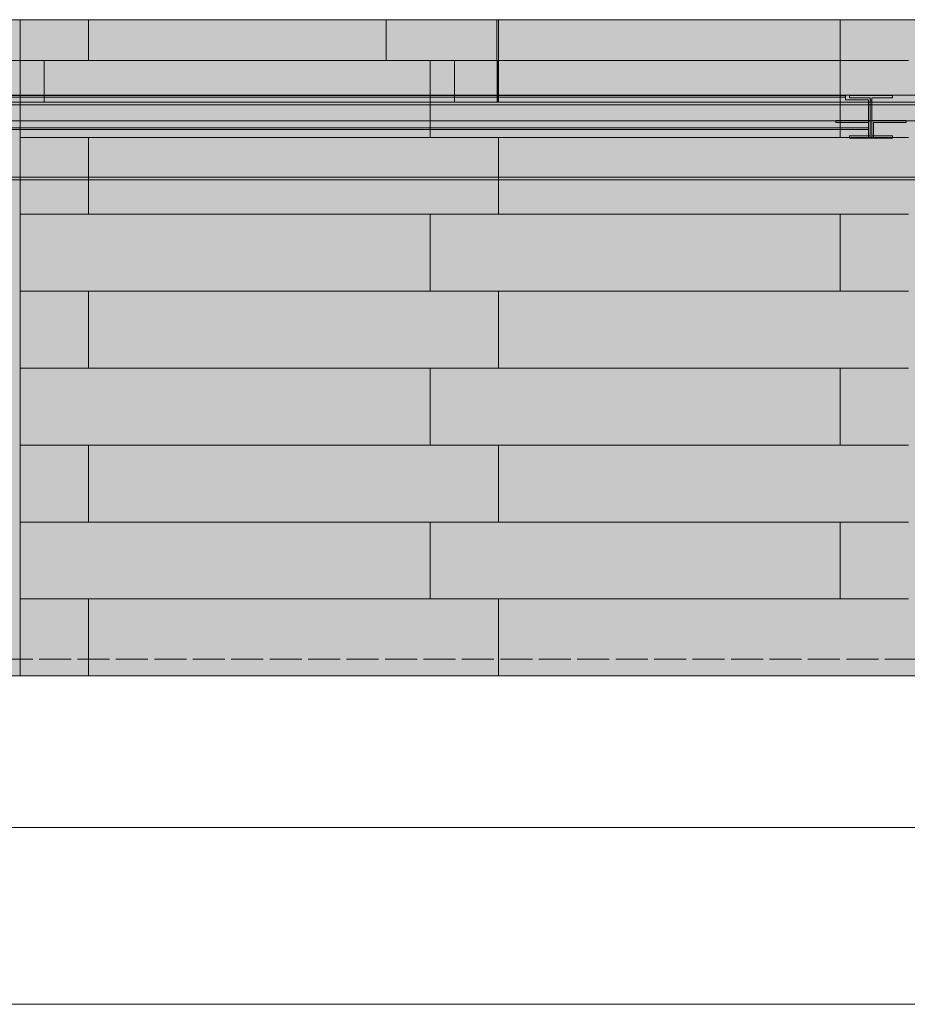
# Model space of a CAD drawing. Header units: millimetres. Extents: x 17 to 413, y 4 to 292.
# Tile 186 of 189: x 212 to 248, y 186 to 225. Entities that reach past the tile are written whole.
import ezdxf

# ---------------------------------------------------------------- set-up
doc = ezdxf.new("R2010")
doc.units = ezdxf.units.MM
doc.linetypes.add('DASHED', pattern=[1.524, 1.27, -0.254])
for name, color, linetype in [('FILL-C_9EB2DB', 7, 'Continuous'), ('FILL-EPS', 7, 'Continuous'), ('LINE-C_2E8C94', 7, 'Continuous'), ('LINE-C_337880', 7, 'Continuous'), ('LINE-INK', 7, 'Continuous'), ('LINE-STEEL', 7, 'Continuous'), ('LINE-STEEL-DASH', 7, 'DASHED'), ('LINE-TEAL_DK-DASH', 7, 'DASHED')]:
    doc.layers.add(name, color=color, linetype=linetype)

msp = doc.modelspace()

# ---------------------------------------------------------------- hatches: boundary and pattern name
at = {"layer": 'FILL-C_9EB2DB', "true_color": 0x9eb2db}
h = msp.add_hatch(color=9, dxfattribs=at)
h.dxf.hatch_style = 1
h.paths.add_polyline_path([(202.828, 222.064), (203.748, 222.064), (203.748, 222.164), (245.088, 222.164), (245.088, 222.064), (246.008, 222.064), (246.008, 220.956), (245.088, 220.956), (203.748, 220.956), (202.828, 220.956)])
h = msp.add_hatch(color=9, dxfattribs=at)
h.dxf.hatch_style = 1
h.paths.add_polyline_path([(202.828, 220.956), (202.828, 222.064), (203.748, 222.064), (203.748, 222.164), (245.088, 222.164), (245.088, 222.064), (246.008, 222.064), (246.008, 220.956), (245.088, 220.956), (203.748, 220.956)])
h = msp.add_hatch(color=9, dxfattribs=at)
h.dxf.hatch_style = 1
h.paths.add_polyline_path([(202.828, 222.064), (203.748, 222.064), (203.748, 222.164), (245.088, 222.164), (245.088, 222.064), (246.008, 222.064), (246.008, 220.956), (245.088, 220.956), (203.748, 220.956), (202.828, 220.956)])
h = msp.add_hatch(color=9, dxfattribs=at)
h.dxf.hatch_style = 1
h.paths.add_polyline_path([(202.828, 220.956), (202.828, 222.064), (203.748, 222.064), (203.748, 222.164), (245.088, 222.164), (245.088, 222.064), (246.008, 222.064), (246.008, 220.956), (245.088, 220.956), (203.748, 220.956)])
h = msp.add_hatch(color=9, dxfattribs=at)
h.dxf.hatch_style = 1
h.paths.add_polyline_path([(203.748, 222.238), (245.088, 222.238), (245.088, 222.164), (203.748, 222.164)])
h = msp.add_hatch(color=9, dxfattribs=at)
h.dxf.hatch_style = 1
h.paths.add_polyline_path([(203.748, 222.164), (203.748, 222.238), (245.088, 222.238), (245.088, 222.164)])
h = msp.add_hatch(color=9, dxfattribs=at)
h.dxf.hatch_style = 1
h.paths.add_polyline_path([(203.748, 222.238), (245.088, 222.238), (245.088, 222.164), (203.748, 222.164)])
h = msp.add_hatch(color=9, dxfattribs=at)
h.dxf.hatch_style = 1
h.paths.add_polyline_path([(203.748, 222.164), (203.748, 222.238), (245.088, 222.238), (245.088, 222.164)])
h = msp.add_hatch(color=9, dxfattribs=at)
h.dxf.hatch_style = 1
h.paths.add_polyline_path([(245.252, 220.544), (245.252, 220.638), (246.072, 220.638), (246.072, 222.143), (245.252, 222.143), (245.252, 222.238), (246.95, 222.238), (246.95, 222.143), (246.13, 222.143), (246.13, 222.051), (246.13, 220.638), (246.95, 220.638), (246.95, 220.544), (246.96, 220.543), (246.96, 220.543), (246.96, 220.543), (246.96, 220.543), (246.952, 220.543), (246.95, 220.544)])
h = msp.add_hatch(color=9, dxfattribs=at)
h.dxf.hatch_style = 1
h.paths.add_polyline_path([(245.252, 220.544), (245.252, 220.638), (246.072, 220.638), (246.072, 222.143), (245.252, 222.143), (245.252, 222.238), (246.95, 222.238), (246.95, 222.143), (246.13, 222.143), (246.13, 220.638), (246.95, 220.638), (246.95, 220.544)])
h = msp.add_hatch(color=9, dxfattribs=at)
h.dxf.hatch_style = 1
h.paths.add_polyline_path([(245.252, 220.638), (246.072, 220.638), (246.072, 222.051), (246.13, 222.051), (246.13, 220.638), (246.95, 220.638), (246.95, 220.544), (246.96, 220.543), (246.96, 220.543), (246.96, 220.543), (246.952, 220.543), (246.95, 220.544), (245.252, 220.544)])
h = msp.add_hatch(color=9, dxfattribs=at)
h.dxf.hatch_style = 1
h.paths.add_polyline_path([(246.95, 222.238), (246.96, 222.239), (246.96, 222.239), (246.96, 222.239), (246.96, 222.238)])
h = msp.add_hatch(color=9, dxfattribs=at)
h.dxf.hatch_style = 1
h.paths.add_polyline_path([(207.251, 221.964), (267.754, 221.964), (267.754, 221.858), (207.251, 221.858)])
h = msp.add_hatch(color=9, dxfattribs=at)
h.dxf.hatch_style = 1
h.paths.add_polyline_path([(207.251, 221.858), (207.251, 221.964), (267.754, 221.964), (267.754, 221.858)])
h = msp.add_hatch(color=9, dxfattribs=at)
h.dxf.hatch_style = 1
h.paths.add_polyline_path([(207.251, 221.858), (267.754, 221.858), (267.754, 219.004), (207.251, 219.004)])
h = msp.add_hatch(color=9, dxfattribs=at)
h.dxf.hatch_style = 1
h.paths.add_polyline_path([(207.251, 219.004), (207.251, 221.858), (267.754, 221.858), (267.754, 219.004)])
h = msp.add_hatch(color=9, dxfattribs=at)
h.dxf.hatch_style = 1
h.paths.add_polyline_path([(244.706, 221.171), (244.706, 221.238), (246.072, 221.238), (246.072, 220.571), (246.006, 220.571), (246.006, 221.171)])
h = msp.add_hatch(color=9, dxfattribs=at)
h.dxf.hatch_style = 1
h.paths.add_polyline_path([(244.706, 221.238), (246.072, 221.238), (246.072, 220.571), (246.006, 220.571), (246.006, 221.171), (244.706, 221.171)])
h = msp.add_hatch(color=9, dxfattribs=at)
h.dxf.hatch_style = 1
h.paths.add_polyline_path([(246.13, 221.238), (247.496, 221.238), (247.496, 221.171), (246.196, 221.171), (246.196, 220.571), (246.13, 220.571)])
h = msp.add_hatch(color=9, dxfattribs=at)
h.dxf.hatch_style = 1
h.paths.add_polyline_path([(246.13, 221.238), (247.496, 221.238), (247.496, 221.171), (246.196, 221.171), (246.196, 220.571), (246.13, 220.571)])
h = msp.add_hatch(color=9, dxfattribs=at)
h.dxf.hatch_style = 1
h.paths.add_polyline_path([(202.828, 220.956), (245.088, 220.956), (246.008, 220.956), (246.008, 220.883), (203.748, 220.883), (202.828, 220.883)])
h = msp.add_hatch(color=9, dxfattribs=at)
h.dxf.hatch_style = 1
h.paths.add_polyline_path([(202.828, 220.883), (202.828, 220.956), (203.748, 220.956), (245.088, 220.956), (246.008, 220.956), (246.008, 220.883), (245.088, 220.883), (203.748, 220.883)])
h = msp.add_hatch(color=9, dxfattribs=at)
h.dxf.hatch_style = 1
h.paths.add_polyline_path([(202.828, 220.956), (245.088, 220.956), (246.008, 220.956), (246.008, 220.883), (203.748, 220.883), (202.828, 220.883)])
h = msp.add_hatch(color=9, dxfattribs=at)
h.dxf.hatch_style = 1
h.paths.add_polyline_path([(202.828, 220.883), (202.828, 220.956), (203.748, 220.956), (245.088, 220.956), (246.008, 220.956), (246.008, 220.883), (245.088, 220.883), (203.748, 220.883)])
h = msp.add_hatch(color=9, dxfattribs=at)
h.dxf.hatch_style = 1
h.paths.add_polyline_path([(207.251, 219.004), (267.754, 219.004), (267.754, 218.898), (207.251, 218.898)])
h = msp.add_hatch(color=9, dxfattribs=at)
h.dxf.hatch_style = 1
h.paths.add_polyline_path([(207.251, 218.898), (207.251, 219.004), (267.754, 219.004), (267.754, 218.898)])
at = {"layer": 'FILL-EPS', "true_color": 0xccffff}
h = msp.add_hatch(color=7, dxfattribs=at)
h.dxf.hatch_style = 1
h.paths.add_polyline_path([(149.168, 225.238), (266.046, 225.238), (266.046, 222.246), (150.184, 222.246), (150.184, 221.229), (266.046, 221.229), (266.046, 199.238), (149.168, 199.238), (149.168, 199.235), (149.168, 199.238)])
h = msp.add_hatch(color=7, dxfattribs=at)
h.dxf.hatch_style = 1
h.paths.add_polyline_path([(149.168, 225.238), (266.046, 225.238), (266.046, 199.238), (149.168, 199.238)])
h = msp.add_hatch(color=7, dxfattribs=at)
h.dxf.hatch_style = 1
h.paths.add_polyline_path([(208.418, 225.238), (266.046, 225.238), (266.046, 221.968), (209.464, 221.968), (209.464, 199.238), (208.418, 199.238)])
h = msp.add_hatch(color=7, dxfattribs=at)
h.dxf.hatch_style = 1
h.paths.add_polyline_path([(208.418, 225.238), (266.046, 225.238), (266.046, 222.246), (208.418, 222.246)])
h = msp.add_hatch(color=7, dxfattribs=at)
h.dxf.hatch_style = 1
h.paths.add_polyline_path([(150.184, 221.229), (150.184, 222.246), (266.046, 222.246), (266.046, 221.229)])
h = msp.add_hatch(color=7, dxfattribs=at)
h.dxf.hatch_style = 1
h.paths.add_polyline_path([(208.418, 222.246), (266.046, 222.246), (266.046, 221.968), (209.464, 221.968), (209.464, 221.229), (208.418, 221.229)])

# ---------------------------------------------------------------- linework, layer by layer
at = {"layer": 'LINE-C_2E8C94', "lineweight": 5}
for points in [[(149.168, 225.238), (266.046, 225.238), (266.046, 222.246), (150.184, 222.246), (150.184, 221.229), (266.046, 221.229), (266.046, 199.238), (149.168, 199.238), (149.168, 199.235), (149.168, 199.238)], [(149.168, 225.238), (266.046, 225.238), (266.046, 199.238), (266.046, 199.238), (149.168, 199.238)], [(208.418, 225.238), (266.046, 225.238), (266.046, 225.238), (266.046, 221.968), (209.464, 221.968), (209.464, 199.238), (208.418, 199.238), (208.418, 199.238), (208.418, 225.238)], [(208.418, 225.238), (266.046, 225.238), (266.046, 222.246), (208.418, 222.246)], [(150.184, 221.229), (150.184, 222.246), (266.046, 222.246), (266.046, 222.246), (266.046, 221.229), (150.184, 221.229)], [(208.418, 222.246), (208.418, 222.246), (266.046, 222.246), (266.046, 222.246), (266.046, 221.968), (209.464, 221.968), (209.464, 221.229), (208.418, 221.229), (208.418, 222.246)]]:
    msp.add_lwpolyline(points, close=True, dxfattribs=at)
at = {"layer": 'LINE-C_337880', "lineweight": 5}
for p, q in [((212.369, 223.622), (212.369, 225.231)), ((212.369, 223.622), (212.369, 225.231)), ((215.078, 223.622), (215.078, 225.231)), ((215.078, 223.622), (215.078, 225.231)), ((226.876, 223.622), (226.876, 225.231)), ((226.876, 223.622), (226.876, 225.231)), ((231.271, 223.622), (231.271, 225.231)), ((231.271, 223.622), (231.271, 225.231)), ((231.334, 223.622), (231.334, 225.231)), ((231.334, 223.622), (231.334, 225.231)), ((231.334, 223.622), (231.334, 225.231)), ((231.334, 223.622), (231.334, 225.231)), ((244.881, 223.622), (244.881, 225.231)), ((244.881, 223.622), (244.881, 225.231)), ((210.62, 223.622), (213.329, 223.622)), ((210.62, 223.622), (213.329, 223.622)), ((212.369, 222.253), (212.369, 223.622)), ((212.369, 223.622), (215.078, 223.622)), ((212.369, 220.574), (212.369, 223.622)), ((212.369, 223.622), (215.078, 223.622)), ((213.329, 221.974), (213.329, 223.622)), ((213.329, 223.622), (226.876, 223.622)), ((213.329, 222.253), (213.329, 223.622)), ((213.329, 223.622), (226.876, 223.622)), ((215.078, 223.622), (228.625, 223.622)), ((215.078, 223.622), (228.625, 223.622)), ((226.876, 223.622), (229.585, 223.622)), ((226.876, 223.622), (229.585, 223.622)), ((228.625, 222.253), (228.625, 223.622)), ((228.625, 223.622), (231.334, 223.622)), ((228.625, 220.574), (228.625, 223.622)), ((228.625, 223.622), (231.334, 223.622)), ((229.585, 221.974), (229.585, 223.622)), ((229.585, 223.622), (231.271, 223.622)), ((229.585, 222.253), (229.585, 223.622)), ((229.585, 223.622), (231.271, 223.622)), ((231.278, 221.974), (231.278, 223.622)), ((231.278, 222.253), (231.278, 223.622)), ((231.334, 221.974), (231.334, 223.622)), ((231.334, 223.622), (244.881, 223.622)), ((231.334, 222.253), (231.334, 223.622)), ((231.334, 223.622), (244.881, 223.622)), ((231.334, 223.622), (244.881, 223.622)), ((231.334, 223.622), (244.881, 223.622)), ((244.881, 223.622), (247.59, 223.622)), ((244.881, 223.622), (247.59, 223.622)), ((244.881, 222.253), (244.881, 223.622)), ((244.881, 223.622), (247.59, 223.622)), ((244.881, 220.574), (244.881, 223.622)), ((244.881, 223.622), (247.59, 223.622)), ((212.369, 221.236), (212.369, 222.239)), ((213.329, 221.974), (213.329, 222.239)), ((228.625, 221.236), (228.625, 222.239)), ((229.585, 221.974), (229.585, 222.239)), ((231.278, 221.974), (231.278, 222.239)), ((231.334, 221.974), (231.334, 222.239)), ((244.881, 221.236), (244.881, 222.239)), ((212.369, 220.574), (212.369, 221.223)), ((228.625, 220.574), (228.625, 221.223)), ((244.881, 220.574), (244.881, 221.223)), ((212.369, 217.526), (212.369, 220.574)), ((212.369, 220.574), (215.078, 220.574)), ((212.369, 217.526), (212.369, 220.574)), ((212.369, 220.574), (215.078, 220.574)), ((215.078, 217.526), (215.078, 220.574)), ((215.078, 220.574), (228.625, 220.574)), ((215.078, 217.526), (215.078, 220.574)), ((215.078, 220.574), (228.625, 220.574)), ((228.625, 220.574), (231.334, 220.574)), ((228.625, 220.574), (231.334, 220.574)), ((231.334, 217.526), (231.334, 220.574)), ((231.334, 220.574), (244.881, 220.574)), ((231.334, 217.526), (231.334, 220.574)), ((231.334, 220.574), (244.881, 220.574)), ((244.881, 220.574), (247.59, 220.574)), ((244.881, 220.574), (247.59, 220.574)), ((212.369, 214.478), (212.369, 217.526)), ((212.369, 217.526), (215.078, 217.526)), ((212.369, 214.478), (212.369, 217.526)), ((212.369, 217.526), (215.078, 217.526)), ((215.078, 217.526), (228.625, 217.526)), ((215.078, 217.526), (228.625, 217.526)), ((228.625, 214.478), (228.625, 217.526)), ((228.625, 217.526), (231.334, 217.526)), ((228.625, 214.478), (228.625, 217.526)), ((228.625, 217.526), (231.334, 217.526)), ((231.334, 217.526), (244.881, 217.526)), ((231.334, 217.526), (244.881, 217.526)), ((244.881, 214.478), (244.881, 217.526)), ((244.881, 217.526), (247.59, 217.526)), ((244.881, 214.478), (244.881, 217.526)), ((244.881, 217.526), (247.59, 217.526)), ((212.369, 211.43), (212.369, 214.478)), ((212.369, 214.478), (215.078, 214.478)), ((212.369, 211.43), (212.369, 214.478)), ((212.369, 214.478), (215.078, 214.478)), ((215.078, 211.43), (215.078, 214.478)), ((215.078, 214.478), (228.625, 214.478)), ((215.078, 211.43), (215.078, 214.478)), ((215.078, 214.478), (228.625, 214.478)), ((228.625, 214.478), (231.334, 214.478)), ((228.625, 214.478), (231.334, 214.478)), ((231.334, 211.43), (231.334, 214.478)), ((231.334, 214.478), (244.881, 214.478)), ((231.334, 211.43), (231.334, 214.478)), ((231.334, 214.478), (244.881, 214.478)), ((244.881, 214.478), (247.59, 214.478)), ((244.881, 214.478), (247.59, 214.478)), ((212.369, 208.382), (212.369, 211.43)), ((212.369, 211.43), (215.078, 211.43)), ((212.369, 208.382), (212.369, 211.43)), ((212.369, 211.43), (215.078, 211.43)), ((215.078, 211.43), (228.625, 211.43)), ((215.078, 211.43), (228.625, 211.43)), ((228.625, 208.382), (228.625, 211.43)), ((228.625, 211.43), (231.334, 211.43)), ((228.625, 208.382), (228.625, 211.43)), ((228.625, 211.43), (231.334, 211.43)), ((231.334, 211.43), (244.881, 211.43)), ((231.334, 211.43), (244.881, 211.43)), ((244.881, 208.382), (244.881, 211.43)), ((244.881, 211.43), (247.59, 211.43)), ((244.881, 208.382), (244.881, 211.43)), ((244.881, 211.43), (247.59, 211.43)), ((212.369, 205.334), (212.369, 208.382)), ((212.369, 208.382), (215.078, 208.382)), ((212.369, 205.334), (212.369, 208.382)), ((212.369, 208.382), (215.078, 208.382)), ((215.078, 205.334), (215.078, 208.382)), ((215.078, 208.382), (228.625, 208.382)), ((215.078, 205.334), (215.078, 208.382)), ((215.078, 208.382), (228.625, 208.382)), ((228.625, 208.382), (231.334, 208.382)), ((228.625, 208.382), (231.334, 208.382)), ((231.334, 205.334), (231.334, 208.382)), ((231.334, 208.382), (244.881, 208.382)), ((231.334, 205.334), (231.334, 208.382)), ((231.334, 208.382), (244.881, 208.382)), ((244.881, 208.382), (247.59, 208.382)), ((244.881, 208.382), (247.59, 208.382)), ((212.369, 202.286), (212.369, 205.334)), ((212.369, 205.334), (215.078, 205.334)), ((212.369, 202.286), (212.369, 205.334)), ((212.369, 205.334), (215.078, 205.334)), ((215.078, 205.334), (228.625, 205.334)), ((215.078, 205.334), (228.625, 205.334)), ((228.625, 202.286), (228.625, 205.334)), ((228.625, 205.334), (231.334, 205.334)), ((228.625, 202.286), (228.625, 205.334)), ((228.625, 205.334), (231.334, 205.334)), ((231.334, 205.334), (244.881, 205.334)), ((231.334, 205.334), (244.881, 205.334)), ((244.881, 202.286), (244.881, 205.334)), ((244.881, 205.334), (247.59, 205.334)), ((244.881, 202.286), (244.881, 205.334)), ((244.881, 205.334), (247.59, 205.334)), ((212.369, 199.244), (212.369, 202.286)), ((212.369, 202.286), (215.078, 202.286)), ((212.369, 199.244), (212.369, 202.286)), ((212.369, 202.286), (215.078, 202.286)), ((215.078, 199.244), (215.078, 202.286)), ((215.078, 202.286), (228.625, 202.286)), ((215.078, 199.244), (215.078, 202.286)), ((215.078, 202.286), (228.625, 202.286)), ((228.625, 202.286), (231.334, 202.286)), ((228.625, 202.286), (231.334, 202.286)), ((231.334, 199.244), (231.334, 202.286)), ((231.334, 202.286), (244.881, 202.286)), ((231.334, 199.244), (231.334, 202.286)), ((231.334, 202.286), (244.881, 202.286)), ((244.881, 202.286), (247.59, 202.286)), ((244.881, 202.286), (247.59, 202.286))]:
    msp.add_line(p, q, dxfattribs=at)
at = {"layer": 'LINE-INK', "lineweight": 5}
for p, q in [((57.581, 193.227), (268.421, 193.227)), ((57.581, 186.227), (268.421, 186.227))]:
    msp.add_line(p, q, dxfattribs=at)
at = {"layer": 'LINE-STEEL', "lineweight": 5}
for points in [[(202.828, 222.064), (203.748, 222.064), (203.748, 222.164), (203.748, 222.164), (245.088, 222.164), (245.088, 222.064), (246.008, 222.064), (246.008, 220.956), (246.008, 220.956), (245.088, 220.956), (245.088, 220.956), (203.748, 220.956), (202.828, 220.956), (202.828, 222.064)], [(202.828, 220.956), (202.828, 220.956), (202.828, 222.064), (203.748, 222.064), (203.748, 222.164), (245.088, 222.164), (245.088, 222.164), (245.088, 222.064), (246.008, 222.064), (246.008, 222.064), (246.008, 220.956), (245.088, 220.956), (203.748, 220.956), (203.748, 220.956)], [(202.828, 222.064), (203.748, 222.064), (203.748, 222.164), (203.748, 222.164), (245.088, 222.164), (245.088, 222.064), (246.008, 222.064), (246.008, 220.956), (246.008, 220.956), (245.088, 220.956), (245.088, 220.956), (203.748, 220.956), (202.828, 220.956), (202.828, 222.064)], [(202.828, 220.956), (202.828, 220.956), (202.828, 222.064), (203.748, 222.064), (203.748, 222.164), (245.088, 222.164), (245.088, 222.164), (245.088, 222.064), (246.008, 222.064), (246.008, 222.064), (246.008, 220.956), (245.088, 220.956), (203.748, 220.956), (203.748, 220.956)], [(203.748, 222.238), (245.088, 222.238), (245.088, 222.164), (203.748, 222.164)], [(203.748, 222.164), (203.748, 222.238), (245.088, 222.238), (245.088, 222.238), (245.088, 222.164), (203.748, 222.164)], [(203.748, 222.238), (245.088, 222.238), (245.088, 222.164), (203.748, 222.164)], [(203.748, 222.164), (203.748, 222.238), (245.088, 222.238), (245.088, 222.238), (245.088, 222.164), (203.748, 222.164)], [(245.252, 220.544), (245.252, 220.638), (246.072, 220.638), (246.072, 222.143), (245.252, 222.143), (245.252, 222.238), (246.95, 222.238), (246.95, 222.143), (246.13, 222.143), (246.13, 222.051), (246.13, 220.638), (246.95, 220.638), (246.95, 220.544), (246.96, 220.543), (246.96, 220.543), (246.96, 220.543), (246.96, 220.543), (246.952, 220.543), (246.95, 220.544)], [(245.252, 220.544), (245.252, 220.638), (246.072, 220.638), (246.072, 222.143), (245.252, 222.143), (245.252, 222.238), (246.95, 222.238), (246.95, 222.143), (246.13, 222.143), (246.13, 220.638), (246.95, 220.638), (246.95, 220.544)], [(245.252, 220.638), (246.072, 220.638), (246.072, 222.051), (246.072, 222.051), (246.072, 222.051), (246.072, 222.051), (246.13, 222.051), (246.13, 220.638), (246.95, 220.638), (246.95, 220.544), (246.96, 220.543), (246.96, 220.543), (246.96, 220.543), (246.952, 220.543), (246.95, 220.544), (245.252, 220.544)], [(246.95, 222.238), (246.96, 222.239), (246.96, 222.239), (246.96, 222.239), (246.96, 222.238)], [(207.251, 221.964), (267.754, 221.964), (267.754, 221.858), (207.251, 221.858)], [(207.251, 221.858), (207.251, 221.964), (267.754, 221.964), (267.754, 221.858)], [(207.251, 221.858), (267.754, 221.858), (267.754, 219.004), (207.251, 219.004)], [(207.251, 219.004), (207.251, 221.858), (267.754, 221.858), (267.754, 219.004)], [(244.706, 221.171), (244.706, 221.238), (246.072, 221.238), (246.072, 220.571), (246.006, 220.571), (246.006, 221.171)], [(244.706, 221.238), (244.706, 221.238), (246.072, 221.238), (246.072, 220.571), (246.006, 220.571), (246.006, 221.171), (244.706, 221.171)], [(246.13, 221.238), (247.496, 221.238), (247.496, 221.238), (247.496, 221.171), (246.196, 221.171), (246.196, 220.571), (246.13, 220.571), (246.13, 221.238)], [(246.13, 221.238), (247.496, 221.238), (247.496, 221.238), (247.496, 221.171), (246.196, 221.171), (246.196, 220.571), (246.13, 220.571)], [(202.828, 220.956), (202.828, 220.956), (202.828, 220.956), (245.088, 220.956), (245.088, 220.956), (245.088, 220.956), (246.008, 220.956), (246.008, 220.883), (246.008, 220.883), (246.008, 220.883), (203.748, 220.883), (203.748, 220.883), (203.748, 220.883), (202.828, 220.883)], [(202.828, 220.883), (202.828, 220.883), (202.828, 220.956), (203.748, 220.956), (203.748, 220.956), (203.748, 220.956), (245.088, 220.956), (245.088, 220.956), (246.008, 220.956), (246.008, 220.956), (246.008, 220.956), (246.008, 220.883), (245.088, 220.883), (245.088, 220.883), (245.088, 220.883), (203.748, 220.883), (203.748, 220.883), (202.828, 220.883)], [(202.828, 220.956), (202.828, 220.956), (202.828, 220.956), (245.088, 220.956), (245.088, 220.956), (245.088, 220.956), (246.008, 220.956), (246.008, 220.883), (246.008, 220.883), (246.008, 220.883), (203.748, 220.883), (203.748, 220.883), (203.748, 220.883), (202.828, 220.883)], [(202.828, 220.883), (202.828, 220.883), (202.828, 220.956), (203.748, 220.956), (203.748, 220.956), (203.748, 220.956), (245.088, 220.956), (245.088, 220.956), (246.008, 220.956), (246.008, 220.956), (246.008, 220.956), (246.008, 220.883), (245.088, 220.883), (245.088, 220.883), (245.088, 220.883), (203.748, 220.883), (203.748, 220.883), (202.828, 220.883)], [(207.251, 219.004), (267.754, 219.004), (267.754, 218.898), (207.251, 218.898)], [(207.251, 218.898), (207.251, 219.004), (267.754, 219.004), (267.754, 218.898)]]:
    msp.add_lwpolyline(points, close=True, dxfattribs=at)
at = {"layer": 'LINE-STEEL-DASH', "lineweight": 5}
msp.add_line((51.578, 199.904), (274.422, 199.904), dxfattribs=at)
for points in [[(207.218, 222.238), (245.088, 222.238), (245.088, 222.238), (245.088, 222.164), (245.088, 222.064), (246.008, 222.064), (246.008, 222.064), (246.008, 221.964), (246.072, 221.964), (246.072, 222.051), (246.072, 222.051), (246.072, 222.051), (246.072, 222.143), (245.252, 222.143), (245.252, 222.238), (246.95, 222.238), (246.95, 222.143), (246.13, 222.143), (246.13, 222.051), (246.13, 221.964), (267.754, 221.964)], [(266.671, 218.898), (207.805, 218.898), (207.805, 218.895), (207.805, 218.895), (207.805, 218.895), (207.774, 218.895), (207.742, 218.895), (207.742, 199.238), (207.742, 199.238), (207.742, 199.238), (207.728, 199.238), (207.254, 199.238), (207.24, 199.238), (207.215, 199.238), (207.202, 199.238), (206.727, 199.238), (206.714, 199.238), (206.714, 199.238), (206.714, 199.238), (206.714, 218.895), (206.664, 218.895), (185.134, 218.895)]]:
    msp.add_lwpolyline(points, dxfattribs=at)
msp.add_lwpolyline([(246.95, 222.238), (246.96, 222.239), (246.96, 222.239), (246.96, 222.239), (246.96, 222.238)], close=True, dxfattribs=at)
at = {"layer": 'LINE-TEAL_DK-DASH', "lineweight": 5}
for p, q in [((231.303, 221.974), (231.303, 223.622)), ((231.303, 222.253), (231.303, 223.622)), ((231.303, 221.974), (231.303, 222.239))]:
    msp.add_line(p, q, dxfattribs=at)

doc.saveas('drawing.dxf')
